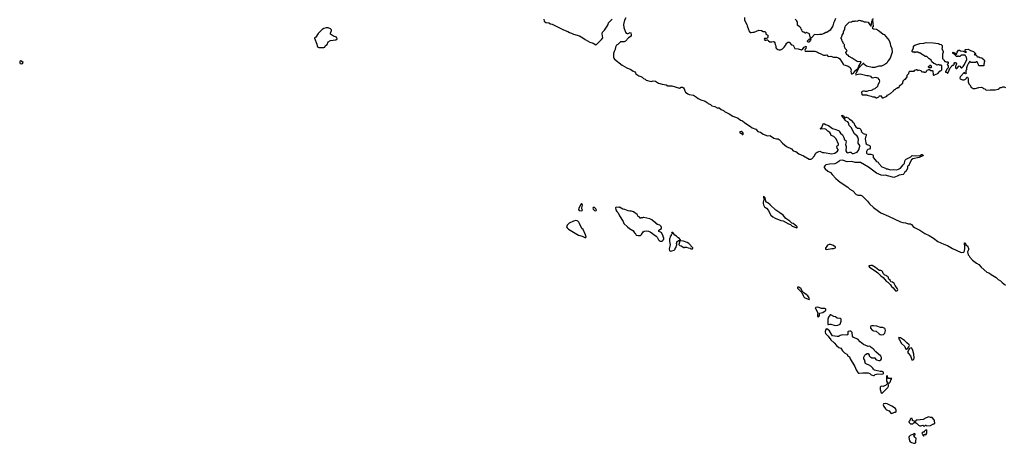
# Model space of a CAD drawing. Extents: x 2494118 to 2687960, y 757339 to 915227.
# Tile 21 of 256: x 2547418 to 2569651, y 804878 to 814445. Entities that reach past the tile are written whole.
import ezdxf

# ---------------------------------------------------------------- set-up
doc = ezdxf.new("R2010")
doc.units = 0

msp = doc.modelspace()

# ---------------------------------------------------------------- linework, layer by layer
at = {"layer": '0CON20XD'}
for points in [[(2559256, 814456), (2559259, 814415), (2559295, 814384), (2559315, 814378), (2559365, 814377), (2559405, 814353), (2559442, 814345), (2559695, 814215), (2559795, 814178), (2559834, 814154), (2559875, 814143), (2559921, 814121), (2560060, 814080), (2560133, 814033), (2560185, 813995), (2560295, 813941), (2560364, 813914), (2560425, 813876), (2560445, 813884), (2560558, 813995), (2560584, 814035), (2560572, 814125), (2560580, 814160), (2560624, 814205), (2560686, 814295), (2560706, 814335), (2560716, 814374), (2560795, 814459)], [(2561104, 814485), (2561076, 814434), (2561050, 814335), (2561061, 814265), (2561097, 814165), (2561115, 814144), (2561135, 814133), (2561155, 814134), (2561205, 814152), (2561215, 814150), (2561229, 814105), (2561224, 814076), (2561165, 814034), (2561095, 813957), (2561065, 813948), (2561008, 813948), (2560985, 813942), (2560925, 813888), (2560895, 813868), (2560875, 813825), (2560864, 813775), (2560840, 813725), (2560830, 813685), (2560829, 813595), (2560835, 813574), (2560851, 813555), (2561026, 813415), (2561128, 813358), (2561221, 813321), (2561271, 813281), (2561307, 813265), (2561323, 813245), (2561332, 813222), (2561354, 813204), (2561400, 813175), (2561445, 813163), (2561475, 813148), (2561506, 813116), (2561541, 813101), (2561565, 813080), (2561675, 813050), (2561725, 813066), (2561775, 813058), (2561845, 813012), (2561925, 812986), (2562015, 812974), (2562055, 812948), (2562145, 812948), (2562315, 812899), (2562355, 812919), (2562385, 812922), (2562407, 812907), (2562424, 812884), (2562435, 812838), (2562451, 812811), (2562508, 812768), (2562536, 812756), (2562635, 812741), (2562703, 812695), (2562735, 812664), (2562795, 812636), (2562893, 812603), (2562939, 812575), (2562965, 812549), (2563015, 812528), (2563050, 812500), (2563115, 812484), (2563165, 812458), (2563215, 812451), (2563255, 812417), (2563312, 812392), (2563335, 812368), (2563439, 812319), (2563518, 812268), (2563645, 812218), (2563695, 812179), (2563738, 812158), (2563790, 812115), (2563920, 812035), (2563955, 812004), (2564042, 811972), (2564085, 811923), (2564105, 811911), (2564145, 811906), (2564208, 811858), (2564304, 811824), (2564355, 811826), (2564395, 811809), (2564446, 811766), (2564505, 811752), (2564545, 811751), (2564565, 811741), (2564585, 811726), (2564642, 811655), (2564735, 811583), (2564845, 811529), (2564885, 811486), (2564945, 811468), (2565015, 811418), (2565119, 811369), (2565247, 811295), (2565285, 811294), (2565308, 811305), (2565365, 811370), (2565387, 811423), (2565401, 811439), (2565427, 811455), (2565485, 811472), (2565545, 811448), (2565585, 811448), (2565755, 811418), (2565825, 811429), (2565888, 811475), (2565898, 811495), (2565899, 811515), (2565877, 811547), (2565866, 811584), (2565874, 811596), (2565905, 811611), (2565911, 811635), (2565856, 811755), (2565805, 811804), (2565745, 811828), (2565727, 811875), (2565712, 811895), (2565665, 811930), (2565630, 811965), (2565595, 811980), (2565505, 811973), (2565492, 811985), (2565528, 812012), (2565564, 812096), (2565585, 812104), (2565615, 812081), (2565685, 812054), (2565769, 811989), (2565825, 811971), (2565905, 811939), (2565920, 811925), (2565955, 811880), (2565995, 811846), (2566028, 811785), (2566046, 811735), (2566075, 811713), (2566079, 811685), (2566064, 811625), (2566084, 811584), (2566076, 811485), (2566095, 811449), (2566115, 811439), (2566165, 811452), (2566185, 811451), (2566216, 811426), (2566245, 811422), (2566327, 811453), (2566367, 811505), (2566389, 811585), (2566386, 811605), (2566355, 811655), (2566352, 811685), (2566357, 811737), (2566344, 811795), (2566327, 811817), (2566268, 811865), (2566191, 812011), (2566149, 812055), (2566144, 812095), (2566136, 812116), (2566116, 812136), (2566082, 812152), (2566055, 812174), (2566039, 812199), (2565995, 812244), (2565980, 812285), (2565985, 812288), (2566013, 812273), (2566048, 812228), (2566062, 812228), (2566075, 812242), (2566085, 812243), (2566125, 812231), (2566157, 812197), (2566197, 812175), (2566232, 812132), (2566255, 812118), (2566276, 812056), (2566295, 812028), (2566338, 811995), (2566375, 811994), (2566391, 811985), (2566408, 811965), (2566428, 811915), (2566465, 811875), (2566485, 811866), (2566525, 811863), (2566535, 811855), (2566535, 811825), (2566519, 811795), (2566509, 811755), (2566521, 811665), (2566533, 811643), (2566555, 811623), (2566607, 811607), (2566619, 811585), (2566624, 811555), (2566620, 811540), (2566606, 811524), (2566573, 811515), (2566555, 811499), (2566541, 811465), (2566542, 811432), (2566555, 811416), (2566575, 811408), (2566635, 811406), (2566685, 811392), (2566691, 811381), (2566689, 811335), (2566694, 811324), (2566764, 811244), (2566805, 811224), (2566818, 811198), (2566888, 811125), (2566965, 811095), (2566985, 811080), (2567015, 811076), (2567085, 811052), (2567145, 811062), (2567225, 811051), (2567265, 811066), (2567305, 811094), (2567365, 811168), (2567390, 811190), (2567399, 811205), (2567403, 811245), (2567414, 811275), (2567435, 811297), (2567541, 811349), (2567570, 811375), (2567645, 811369), (2567755, 811381), (2567785, 811399), (2567799, 811399), (2567818, 811388), (2567820, 811375), (2567815, 811370), (2567725, 811331), (2567588, 811302), (2567553, 811277), (2567516, 811214), (2567494, 811155), (2567468, 811135), (2567468, 811095), (2567436, 811025), (2567397, 810995), (2567383, 810965), (2567365, 810948), (2567275, 810936), (2567235, 810909), (2567155, 810880), (2567012, 810922), (2566965, 810930), (2566915, 810927), (2566872, 810935), (2566765, 810976), (2566585, 811113), (2566405, 811219), (2566285, 811221), (2566205, 811242), (2566105, 811238), (2565995, 811274), (2565937, 811263), (2565915, 811246), (2565872, 811215), (2565825, 811192), (2565705, 811184), (2565624, 811166), (2565599, 811145), (2565587, 811125), (2565587, 811105), (2565604, 811075), (2565665, 811023), (2565727, 810995), (2565762, 810945), (2565847, 810857), (2565902, 810815), (2565945, 810774), (2566115, 810661), (2566165, 810620), (2566231, 810581), (2566308, 810498), (2566351, 810481), (2566415, 810479), (2566440, 810465), (2566564, 810345), (2566609, 810289), (2566701, 810201), (2566807, 810117), (2566865, 810082), (2567039, 810009), (2567305, 809878), (2567358, 809862), (2567419, 809859), (2567485, 809832), (2567536, 809835), (2567555, 809821), (2567595, 809773), (2567623, 809753), (2567745, 809692), (2567855, 809618), (2567955, 809572), (2568050, 809510), (2568154, 809434), (2568285, 809372), (2568365, 809344), (2568480, 809275), (2568665, 809195), (2568695, 809188), (2568735, 809196), (2568755, 809225), (2568762, 809275), (2568760, 809330), (2568749, 809381), (2568755, 809408), (2568765, 809402), (2568785, 809362), (2568819, 809335), (2568845, 809280), (2568846, 809245), (2568818, 809205), (2568836, 809135), (2568860, 809115), (2568876, 809085), (2568936, 809016), (2569026, 808946), (2569075, 808918), (2569126, 808855), (2569256, 808746), (2569315, 808722), (2569352, 808692), (2569465, 808619), (2569510, 808580), (2569568, 808545), (2569606, 808506), (2569675, 808452)], [(2563783, 814493), (2563782, 814435), (2563838, 814335), (2563842, 814305), (2563878, 814225), (2563883, 814195), (2563910, 814155), (2563935, 814152), (2563975, 814163), (2564005, 814163), (2564107, 814207), (2564165, 814198), (2564208, 814178), (2564247, 814177), (2564267, 814157), (2564265, 814120), (2564310, 814095), (2564310, 814045), (2564299, 814031), (2564275, 814018), (2564235, 814020), (2564228, 814005), (2564242, 813985), (2564255, 813979), (2564275, 813980), (2564295, 813992), (2564305, 813990), (2564328, 813965), (2564355, 813948), (2564405, 813943), (2564435, 813952), (2564452, 813945), (2564468, 813925), (2564478, 813885), (2564492, 813855), (2564492, 813825), (2564500, 813805), (2564535, 813773), (2564564, 813764), (2564600, 813765), (2564645, 813790), (2564683, 813825), (2564722, 813885), (2564728, 813905), (2564765, 813938), (2564796, 813936), (2564845, 813880), (2564885, 813870), (2564903, 813823), (2564925, 813798), (2564996, 813786), (2565075, 813764), (2565105, 813786), (2565133, 813827), (2565175, 813849), (2565169, 813835), (2565176, 813805), (2565155, 813782), (2565144, 813755), (2565155, 813737), (2565375, 813733), (2565435, 813710), (2565454, 813694), (2565505, 813677), (2565565, 813643), (2565615, 813640), (2565645, 813648), (2565665, 813622), (2565677, 813617), (2565735, 813622), (2565797, 813597), (2565865, 813597), (2565905, 813583), (2565934, 813564), (2566011, 813441), (2566025, 813428), (2566056, 813416), (2566125, 813397), (2566172, 813365), (2566190, 813315), (2566187, 813285), (2566192, 813235), (2566203, 813223), (2566215, 813221), (2566245, 813235), (2566293, 813297), (2566350, 813350), (2566363, 813397), (2566416, 813486), (2566405, 813498), (2566355, 813490), (2566325, 813500), (2566217, 813577), (2566150, 813615), (2566125, 813640), (2566100, 813645), (2566070, 813695), (2566072, 813708), (2566088, 813722), (2566090, 813735), (2566100, 813745), (2566092, 813752), (2566090, 813765), (2566060, 813795), (2566060, 813805), (2566040, 813835), (2566040, 813875), (2566032, 813882), (2566028, 813898), (2566012, 813912), (2566010, 813935), (2566000, 813945), (2566000, 813955), (2565980, 813985), (2565980, 814005), (2565970, 814015), (2565970, 814045), (2565980, 814055), (2565988, 814092), (2566017, 814143), (2566023, 814177), (2566047, 814233), (2566050, 814265), (2566060, 814275), (2566063, 814307), (2566145, 814388), (2566185, 814400), (2566205, 814400), (2566225, 814410), (2566275, 814410), (2566295, 814418), (2566325, 814410), (2566375, 814432), (2566407, 814427), (2566415, 814420), (2566445, 814420), (2566485, 814400), (2566535, 814398), (2566575, 814388), (2566602, 814355), (2566635, 814300), (2566648, 814312), (2566656, 814345), (2566661, 814405), (2566672, 814435), (2566665, 814452)], [(2565836, 814474), (2565817, 814413), (2565795, 814370), (2565777, 814303), (2565722, 814205), (2565645, 814158), (2565625, 814158), (2565585, 814130), (2565525, 814113), (2565475, 814112), (2565435, 814100), (2565365, 814112), (2565308, 814042), (2565277, 814027), (2565249, 814129), (2565185, 814158), (2565165, 814140), (2565155, 814140), (2565135, 814160), (2565110, 814165), (2565090, 814185), (2565078, 814218), (2565062, 814232), (2565058, 814258), (2565038, 814278), (2565025, 814280), (2564982, 814322), (2564980, 814395), (2564970, 814405), (2564968, 814418), (2564930, 814455)], [(2566680, 814475), (2566676, 814435), (2566684, 814375), (2566687, 814285), (2566670, 814265), (2566672, 814255), (2566695, 814242), (2566762, 814232), (2566836, 814186), (2566915, 814118), (2566935, 814108), (2567048, 813975), (2567077, 813905), (2567082, 813865), (2567112, 813795), (2567117, 813715), (2567107, 813665), (2567074, 813576), (2567018, 813505), (2566997, 813465), (2566975, 813447), (2566905, 813408), (2566876, 813394), (2566817, 813393), (2566725, 813367), (2566665, 813367), (2566540, 813395), (2566508, 813415), (2566488, 813435), (2566476, 813456), (2566465, 813456), (2566385, 813370), (2566359, 813351), (2566354, 813325), (2566306, 813245), (2566294, 813214), (2566298, 813198), (2566354, 813216), (2566395, 813220), (2566545, 813188), (2566575, 813188), (2566627, 813167), (2566655, 813140), (2566673, 813133), (2566735, 813148), (2566765, 813140), (2566785, 813130), (2566827, 813087), (2566832, 813055), (2566827, 813023), (2566798, 812972), (2566790, 812935), (2566765, 812910), (2566755, 812910), (2566725, 812880), (2566683, 812867), (2566665, 812850), (2566647, 812843), (2566585, 812840), (2566545, 812820), (2566515, 812820), (2566495, 812832), (2566475, 812832), (2566445, 812820), (2566430, 812805), (2566432, 812755), (2566440, 812745), (2566545, 812750), (2566555, 812740), (2566647, 812717), (2566685, 812700), (2566725, 812700), (2566755, 812680), (2566775, 812680), (2566785, 812690), (2566818, 812702), (2566828, 812712), (2566832, 812728), (2566855, 812730), (2566892, 812682), (2566915, 812682)], [(2554285, 813814), (2554305, 813828), (2554325, 813860), (2554358, 813885), (2554385, 813942), (2554435, 813972), (2554555, 813988), (2554590, 814015), (2554575, 814050), (2554505, 814072), (2554440, 814115), (2554438, 814142), (2554450, 814185), (2554460, 814195), (2554460, 814215), (2554435, 814240), (2554385, 814260), (2554335, 814262), (2554285, 814248), (2554247, 814223), (2554158, 814135), (2554106, 814054), (2554078, 814035), (2554074, 814026), (2554129, 813895), (2554135, 813858), (2554146, 813835), (2554175, 813820), (2554285, 813814)], [(2565235, 813937), (2565219, 813939), (2565210, 813955), (2565211, 813969), (2565240, 814000), (2565275, 814024), (2565282, 814005), (2565277, 813983), (2565245, 813944), (2565235, 813937)], [(2566915, 812682), (2566995, 812718), (2567015, 812738), (2567085, 812778), (2567150, 812835), (2567150, 812845), (2567175, 812870), (2567188, 812872), (2567215, 812900), (2567235, 812900), (2567245, 812910), (2567278, 812912), (2567282, 812948), (2567335, 813000), (2567345, 813000), (2567358, 813012), (2567360, 813045), (2567368, 813052), (2567370, 813065), (2567405, 813100), (2567420, 813105), (2567458, 813152), (2567460, 813195), (2567498, 813232), (2567500, 813265), (2567515, 813280), (2567615, 813280), (2567632, 813308), (2567655, 813310), (2567665, 813320), (2567675, 813320), (2567705, 813300), (2567715, 813310), (2567765, 813300), (2567772, 813282), (2567795, 813260), (2567805, 813270), (2567835, 813270), (2567845, 813260), (2567875, 813260), (2567885, 813270), (2567898, 813272), (2567900, 813295), (2567912, 813308), (2567935, 813310), (2567945, 813320), (2567965, 813320), (2567995, 813300), (2568025, 813300), (2568038, 813288), (2568043, 813203), (2568052, 813192), (2568065, 813190), (2568075, 813200), (2568148, 813232), (2568205, 813290), (2568215, 813290), (2568238, 813312), (2568238, 813408), (2568225, 813410), (2568215, 813420), (2568185, 813420), (2568175, 813430), (2568125, 813420), (2568105, 813440), (2568095, 813440), (2568085, 813450), (2568062, 813452), (2568012, 813492), (2567998, 813528), (2567965, 813560), (2567955, 813560), (2567905, 813610), (2567865, 813610), (2567830, 813645), (2567805, 813650), (2567745, 813700), (2567715, 813700), (2567705, 813710), (2567645, 813710), (2567635, 813700), (2567605, 813720), (2567595, 813710), (2567585, 813710), (2567560, 813735), (2567600, 813805), (2567600, 813845), (2567628, 813872), (2567745, 813908), (2567835, 813912), (2567885, 813928), (2568045, 813922), (2568165, 813906), (2568190, 813890), (2568225, 813882), (2568250, 813865), (2568250, 813805), (2568242, 813795), (2568260, 813745), (2568270, 813735), (2568270, 813715), (2568252, 813665), (2568252, 813572), (2568278, 813548), (2568282, 813532), (2568312, 813502), (2568325, 813500), (2568335, 813490), (2568375, 813490), (2568380, 813485), (2568380, 813455), (2568360, 813435), (2568380, 813405), (2568380, 813355), (2568352, 813328), (2568338, 813292), (2568320, 813275), (2568322, 813262), (2568345, 813260), (2568365, 813240), (2568375, 813240), (2568385, 813250), (2568430, 813355), (2568468, 813392), (2568470, 813405), (2568485, 813420), (2568505, 813420), (2568520, 813435), (2568520, 813455), (2568535, 813480), (2568548, 813478), (2568568, 813448), (2568550, 813385), (2568550, 813355), (2568562, 813342), (2568580, 813345), (2568635, 813400), (2568648, 813398), (2568675, 813360), (2568695, 813360), (2568720, 813385), (2568756, 813434), (2568802, 813545), (2568797, 813597), (2568780, 813615), (2568778, 813628), (2568765, 813640), (2568675, 813640), (2568645, 813610), (2568625, 813610), (2568615, 813620), (2568605, 813620), (2568595, 813610), (2568565, 813610), (2568558, 813638), (2568538, 813658), (2568525, 813660), (2568505, 813680), (2568490, 813685), (2568490, 813705), (2568495, 813710), (2568525, 813700), (2568542, 813672), (2568555, 813660), (2568565, 813660), (2568577, 813673), (2568590, 813715), (2568615, 813758), (2568636, 813756), (2568661, 813741), (2568723, 813733), (2568764, 813714), (2568795, 813710), (2568800, 813715), (2568780, 813730), (2568763, 813757), (2568775, 813768), (2568832, 813782), (2568888, 813748), (2568955, 813728), (2569000, 813685), (2568998, 813672), (2568975, 813670), (2568972, 813662), (2568985, 813652), (2569008, 813648), (2569028, 813628), (2569034, 813614), (2569045, 813608), (2569075, 813608), (2569098, 813588), (2569145, 813580), (2569198, 813538), (2569210, 813505), (2569200, 813495), (2569200, 813455), (2569190, 813445), (2569190, 813405), (2569185, 813400), (2569082, 813402), (2569070, 813415), (2569070, 813435), (2569062, 813442), (2569048, 813478), (2569035, 813490), (2569015, 813490), (2569005, 813480), (2568885, 813480), (2568878, 813498), (2568872, 813498), (2568850, 813475), (2568850, 813465), (2568835, 813450), (2568812, 813405), (2568800, 813355), (2568800, 813315), (2568780, 813295), (2568780, 813245), (2568788, 813232), (2568775, 813220), (2568762, 813232), (2568758, 813248), (2568745, 813250), (2568657, 813155), (2568648, 813125), (2568655, 813108), (2568708, 813088), (2568745, 813090), (2568778, 813102), (2568798, 813122), (2568802, 813148), (2568818, 813148), (2568838, 813115), (2568832, 813045), (2568848, 812998), (2568875, 812970), (2568904, 812924), (2568945, 812892), (2568995, 812892), (2569075, 812912), (2569135, 812918), (2569170, 812905), (2569185, 812890), (2569215, 812880), (2569235, 812860), (2569255, 812852), (2569335, 812862), (2569445, 812860), (2569512, 812878), (2569535, 812890), (2569555, 812910), (2569587, 812913), (2569615, 812930), (2569647, 812927), (2569675, 812912)], [(2547465, 813448), (2547485, 813452), (2547500, 813475), (2547465, 813503), (2547445, 813513), (2547422, 813498), (2547418, 813468), (2547432, 813452), (2547465, 813448)], [(2567995, 813360), (2567955, 813360), (2567940, 813375), (2567942, 813388), (2567975, 813420), (2567988, 813418), (2568000, 813405), (2568000, 813385), (2568010, 813375), (2567995, 813360)], [(2563745, 811850), (2563760, 811875), (2563742, 811892), (2563740, 811905), (2563715, 811918), (2563680, 811915), (2563681, 811891), (2563693, 811883), (2563728, 811878), (2563732, 811852), (2563745, 811850)], [(2564965, 809742), (2564972, 809748), (2564972, 809765), (2564923, 809815), (2564885, 809841), (2564852, 809852), (2564812, 809895), (2564715, 809957), (2564655, 810027), (2564585, 810081), (2564490, 810140), (2564365, 810267), (2564311, 810311), (2564284, 810324), (2564268, 810348), (2564252, 810422), (2564238, 810438), (2564222, 810442), (2564218, 810458), (2564210, 810455), (2564210, 810435), (2564232, 810385), (2564216, 810354), (2564208, 810322), (2564207, 810295), (2564215, 810267), (2564235, 810222), (2564285, 810189), (2564328, 810138), (2564342, 810095), (2564383, 810033), (2564425, 809993), (2564475, 809961), (2564605, 809912), (2564658, 809902), (2564775, 809837), (2564821, 809821), (2564860, 809780), (2564965, 809742)], [(2560115, 810130), (2560123, 810145), (2560113, 810173), (2560113, 810193), (2560129, 810255), (2560121, 810281), (2560105, 810292), (2560087, 810273), (2560047, 810185), (2560040, 810155), (2560048, 810138), (2560115, 810130)], [(2560425, 810130), (2560440, 810145), (2560430, 810175), (2560397, 810207), (2560370, 810205), (2560362, 810185), (2560370, 810165), (2560400, 810135), (2560425, 810130)], [(2561925, 809440), (2561950, 809465), (2561950, 809475), (2561960, 809485), (2561960, 809525), (2561950, 809535), (2561950, 809565), (2561908, 809628), (2561888, 809648), (2561850, 809665), (2561852, 809688), (2561908, 809732), (2561910, 809755), (2561900, 809775), (2561870, 809805), (2561823, 809823), (2561805, 809840), (2561790, 809845), (2561765, 809870), (2561755, 809870), (2561695, 809928), (2561645, 809947), (2561515, 809980), (2561493, 809977), (2561485, 809970), (2561455, 809970), (2561445, 809960), (2561425, 809960), (2561420, 809975), (2561405, 809990), (2561395, 809990), (2561382, 810002), (2561363, 810043), (2561275, 810107), (2561235, 810122), (2561195, 810118), (2561155, 810128), (2561085, 810158), (2561035, 810168), (2560965, 810208), (2560945, 810202), (2560885, 810208), (2560870, 810195), (2560882, 810152), (2560904, 810114), (2560932, 810085), (2560965, 810018), (2561046, 809886), (2561062, 809845), (2561140, 809765), (2561185, 809730), (2561260, 809685), (2561290, 809645), (2561290, 809635), (2561315, 809620), (2561320, 809605), (2561342, 809582), (2561385, 809572), (2561437, 809573), (2561462, 809595), (2561494, 809656), (2561521, 809671), (2561576, 809676), (2561615, 809670), (2561655, 809653), (2561793, 809553), (2561813, 809533), (2561844, 809474), (2561864, 809454), (2561884, 809444), (2561925, 809440)], [(2560195, 809522), (2560208, 809535), (2560198, 809585), (2560138, 809705), (2560115, 809730), (2560060, 809845), (2560044, 809874), (2560024, 809894), (2560005, 809903), (2559975, 809907), (2559925, 809894), (2559825, 809846), (2559779, 809805), (2559767, 809765), (2559778, 809745), (2559814, 809714), (2560035, 809582), (2560116, 809556), (2560195, 809522)], [(2562125, 809218), (2562145, 809222), (2562195, 809240), (2562220, 809265), (2562220, 809275), (2562240, 809305), (2562250, 809345), (2562260, 809355), (2562260, 809375), (2562250, 809385), (2562250, 809395), (2562260, 809405), (2562260, 809425), (2562295, 809460), (2562320, 809455), (2562320, 809415), (2562310, 809405), (2562310, 809385), (2562302, 809378), (2562300, 809365), (2562323, 809343), (2562355, 809338), (2562413, 809303), (2562427, 809303), (2562435, 809310), (2562475, 809310), (2562513, 809293), (2562557, 809287), (2562575, 809272), (2562607, 809273), (2562618, 809282), (2562620, 809295), (2562525, 809392), (2562490, 809415), (2562406, 809446), (2562342, 809452), (2562340, 809475), (2562300, 809515), (2562285, 809520), (2562250, 809555), (2562211, 809581), (2562180, 809615), (2562180, 809625), (2562168, 809638), (2562145, 809640), (2562140, 809625), (2562150, 809615), (2562142, 809608), (2562140, 809595), (2562130, 809585), (2562130, 809565), (2562110, 809545), (2562110, 809525), (2562090, 809495), (2562090, 809435), (2562108, 809365), (2562080, 809265), (2562090, 809235), (2562102, 809222), (2562125, 809218)], [(2565635, 809253), (2565755, 809277), (2565805, 809274), (2565836, 809294), (2565840, 809305), (2565792, 809342), (2565725, 809366), (2565695, 809370), (2565660, 809350), (2565612, 809285), (2565610, 809265), (2565635, 809253)], [(2567225, 808323), (2567240, 808330), (2567247, 808343), (2567242, 808365), (2567184, 808444), (2567166, 808486), (2567125, 808517), (2567092, 808522), (2567078, 808538), (2567075, 808560), (2567042, 808582), (2567027, 808637), (2567018, 808648), (2567002, 808652), (2566985, 808668), (2566950, 808675), (2566913, 808713), (2566902, 808755), (2566885, 808772), (2566865, 808783), (2566835, 808780), (2566815, 808788), (2566745, 808852), (2566665, 808890), (2566635, 808896), (2566592, 808888), (2566590, 808875), (2566608, 808855), (2566734, 808774), (2566796, 808726), (2566865, 808658), (2566916, 808626), (2566945, 808582), (2566994, 808534), (2567019, 808519), (2567082, 808455), (2567101, 808421), (2567145, 808392), (2567193, 808325), (2567225, 808323)], [(2565245, 808128), (2565253, 808137), (2565247, 808165), (2565218, 808205), (2565180, 808240), (2565145, 808259), (2565102, 808292), (2565055, 808373), (2565015, 808404), (2564984, 808406), (2564984, 808385), (2564996, 808365), (2565081, 808281), (2565106, 808215), (2565125, 808184), (2565147, 808165), (2565245, 808128)], [(2565445, 807736), (2565465, 807742), (2565480, 807765), (2565480, 807815), (2565550, 807835), (2565605, 807870), (2565620, 807885), (2565620, 807905), (2565610, 807915), (2565595, 807922), (2565524, 807924), (2565463, 807947), (2565425, 807952), (2565392, 807948), (2565383, 807937), (2565387, 807925), (2565443, 807825), (2565434, 807796), (2565432, 807745), (2565445, 807736)], [(2565835, 807541), (2565895, 807543), (2565945, 807570), (2565970, 807635), (2565968, 807678), (2565947, 807697), (2565875, 807702), (2565842, 807732), (2565805, 807742), (2565735, 807780), (2565722, 807778), (2565683, 807725), (2565665, 807678), (2565665, 807564), (2565685, 807558), (2565715, 807569), (2565735, 807569), (2565835, 807541)], [(2566875, 807324), (2566926, 807334), (2566950, 807365), (2566968, 807425), (2566964, 807454), (2566955, 807467), (2566905, 807490), (2566855, 807492), (2566775, 807520), (2566695, 807533), (2566657, 807533), (2566637, 807523), (2566628, 807505), (2566633, 807475), (2566668, 807435), (2566695, 807418), (2566758, 807408), (2566825, 807348), (2566845, 807333), (2566875, 807324)], [(2566695, 806409), (2566715, 806413), (2566735, 806433), (2566795, 806447), (2566885, 806442), (2566915, 806450), (2566920, 806455), (2566920, 806485), (2566895, 806498), (2566845, 806502), (2566721, 806531), (2566698, 806555), (2566685, 806578), (2566641, 806621), (2566582, 806652), (2566540, 806665), (2566525, 806680), (2566515, 806680), (2566510, 806685), (2566510, 806715), (2566500, 806725), (2566500, 806755), (2566480, 806785), (2566480, 806825), (2566505, 806870), (2566520, 806885), (2566555, 806908), (2566575, 806908), (2566600, 806865), (2566600, 806855), (2566632, 806822), (2566645, 806820), (2566655, 806810), (2566725, 806808), (2566751, 806771), (2566763, 806763), (2566815, 806747), (2566843, 806747), (2566866, 806764), (2566878, 806785), (2566876, 806816), (2566863, 806843), (2566754, 806944), (2566692, 807015), (2566642, 807045), (2566625, 807062), (2566615, 807068), (2566575, 807066), (2566472, 807112), (2566398, 807168), (2566343, 807233), (2566245, 807270), (2566220, 807295), (2566215, 807380), (2566187, 807407), (2566165, 807412), (2566125, 807400), (2566120, 807395), (2566120, 807335), (2566095, 807322), (2565995, 807330), (2565946, 807314), (2565925, 807298), (2565905, 807288), (2565875, 807287), (2565775, 807303), (2565754, 807324), (2565704, 807415), (2565645, 807461), (2565625, 807446), (2565606, 807405), (2565604, 807385), (2565615, 807358), (2565677, 807297), (2565735, 807213), (2565811, 807145), (2565865, 807084), (2565915, 807041), (2565958, 807028), (2565995, 806968), (2566045, 806923), (2566094, 806894), (2566108, 806875), (2566107, 806855), (2566155, 806828), (2566169, 806785), (2566275, 806615), (2566305, 806538), (2566346, 806475), (2566356, 806465), (2566375, 806460), (2566455, 806473), (2566525, 806466), (2566575, 806469), (2566612, 806452), (2566646, 806426), (2566695, 806409)], [(2567435, 807000), (2567445, 807003), (2567475, 807026), (2567497, 807053), (2567508, 807085), (2567505, 807102), (2567452, 807145), (2567395, 807203), (2567305, 807262), (2567273, 807267), (2567262, 807255), (2567282, 807212), (2567332, 807135), (2567398, 807075), (2567428, 807005), (2567435, 807000)], [(2567562, 806762), (2567585, 806763), (2567608, 806772), (2567618, 806805), (2567607, 806893), (2567588, 806975), (2567562, 807025), (2567545, 807036), (2567511, 807019), (2567467, 806935), (2567478, 806915), (2567532, 806855), (2567562, 806762)], [(2567045, 806230), (2567075, 806260), (2567100, 806325), (2567110, 806335), (2567095, 806350), (2567085, 806340), (2567035, 806340), (2567020, 806365), (2567017, 806397), (2567005, 806410), (2566990, 806385), (2566994, 806284), (2567012, 806242), (2567035, 806240), (2567045, 806230)], [(2566885, 806002), (2567022, 806135), (2567038, 806165), (2567040, 806195), (2567018, 806228), (2567012, 806228), (2566970, 806185), (2566947, 806173), (2566915, 806162), (2566873, 806167), (2566850, 806145), (2566848, 806095), (2566868, 806018), (2566885, 806002)], [(2567115, 805554), (2567175, 805580), (2567195, 805580), (2567208, 805592), (2567208, 805625), (2567192, 805665), (2567115, 805713), (2567005, 805767), (2566975, 805777), (2566925, 805770), (2566918, 805745), (2566932, 805712), (2566970, 805655), (2566993, 805633), (2567055, 805608), (2567089, 805559), (2567115, 805554)], [(2567845, 805260), (2567858, 805272), (2567865, 805290), (2567878, 805288), (2567895, 805270), (2567985, 805282), (2568035, 805310), (2568048, 805312), (2568055, 805320), (2568065, 805320), (2568080, 805335), (2568078, 805385), (2568065, 805410), (2568025, 805458), (2567983, 805463), (2567945, 805478), (2567886, 805454), (2567820, 805415), (2567687, 805403), (2567663, 805397), (2567635, 805370), (2567625, 805370), (2567615, 805380), (2567592, 805382), (2567580, 805395), (2567580, 805415), (2567572, 805422), (2567568, 805438), (2567555, 805440), (2567540, 805435), (2567525, 805420), (2567518, 805382), (2567505, 805380), (2567495, 805370), (2567502, 805345), (2567535, 805319), (2567556, 805314), (2567585, 805320), (2567615, 805350), (2567645, 805350), (2567666, 805336), (2567711, 805291), (2567745, 805272), (2567765, 805272), (2567808, 805288), (2567832, 805262), (2567845, 805260)], [(2567605, 804878), (2567635, 804880), (2567650, 804895), (2567657, 804915), (2567660, 804995), (2567645, 805000), (2567634, 805014), (2567610, 805055), (2567635, 805070), (2567638, 805085), (2567625, 805096), (2567594, 805076), (2567565, 805073), (2567525, 805055), (2567503, 805035), (2567495, 805010), (2567513, 804935), (2567525, 804914), (2567552, 804895), (2567605, 804878)], [(2567835, 805050), (2567855, 805090), (2567875, 805070), (2567890, 805075), (2567900, 805105), (2567900, 805175), (2567895, 805180), (2567865, 805170), (2567840, 805145), (2567838, 805132), (2567815, 805130), (2567792, 805105), (2567793, 805093), (2567810, 805075), (2567815, 805060), (2567825, 805050), (2567835, 805050)]]:
    msp.add_lwpolyline(points, dxfattribs=at)

doc.saveas('drawing.dxf')
